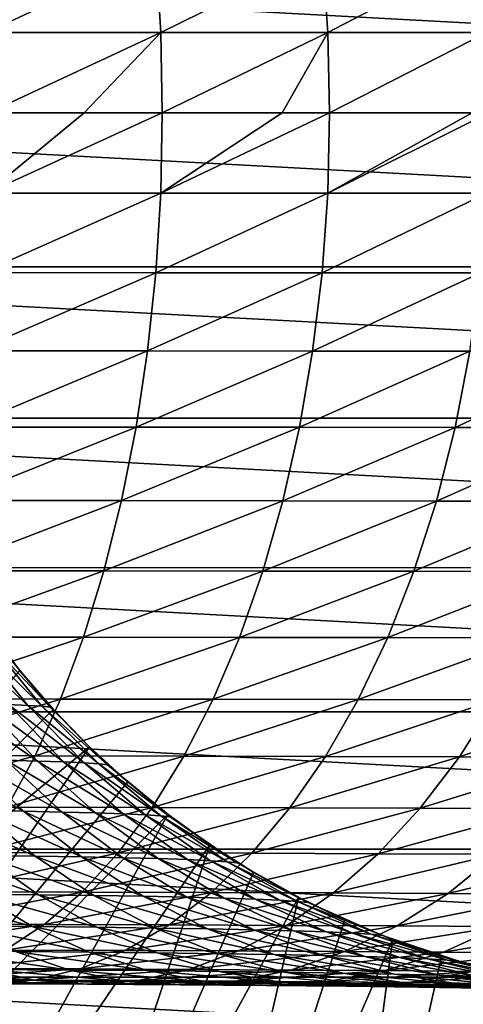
# Model space of a CAD drawing. Header units: metres. Extents: x -237 to 25, y -25 to 25.
# Tile 157 of 165: x -12 to -4, y -16 to 2. Entities that reach past the tile are written whole.
import ezdxf

# ---------------------------------------------------------------- set-up
doc = ezdxf.new("R2010")
doc.units = ezdxf.units.M
doc.layers.add('solid_10481232', color=7, linetype='CONTINUOUS')

msp = doc.modelspace()

# ---------------------------------------------------------------- linework, layer by layer
at = {"layer": 'solid_10481232'}
for points in [[(-12.683755, 2.803312, 182.762604), (-12.609515, 1.407652, 182.94249), (-9.639998, 2.804198, 181.37973)], [(-12.609515, 1.407652, 182.94249), (-9.552713, 1.408096, 181.553757), (-9.639998, 2.804198, 181.37973)], [(-9.639998, 2.804198, 181.37973), (-9.552713, 1.408096, 181.553757), (-6.723926, 2.805338, 179.787781)], [(-9.552713, 1.408096, 181.553757), (-6.624017, 1.408669, 179.954971), (-6.723926, 2.805338, 179.787781)], [(-6.723926, 2.805338, 179.787781), (-6.624017, 1.408669, 179.954971), (-3.947133, 2.806732, 177.994766)], [(-6.624017, 1.408669, 179.954971), (-3.835107, 1.409369, 178.154205), (-3.947133, 2.806732, 177.994766)], [(-25.089474, 0, -146), (-24.944527, 2.70052, -146), (25.089474, 0, -146)], [(-24.944527, 2.70052, -146), (24.944445, 2.701026, -146), (25.089474, 0, -146)], [(-12.609515, 1.407652, 182.94249), (-12.579119, 0, 183.000427), (-9.552713, 1.408096, 181.553757)], [(-9.552713, 1.408096, 181.553757), (-12.579119, 0, 183.000427), (-10.894016, 0, 182.268021)], [(-9.552713, 1.408096, 181.553757), (-10.894016, 0, 182.268021), (-9.528358, 0, 181.614441)], [(-9.552713, 1.408096, 181.553757), (-9.528358, 0, 181.614441), (-6.624017, 1.408669, 179.954971)], [(-6.624017, 1.408669, 179.954971), (-9.528358, 0, 181.614441), (-7.424389, 0, 180.494888)], [(-6.624017, 1.408669, 179.954971), (-7.424389, 0, 180.494888), (-6.594054, 0, 180.013)], [(-6.624017, 1.408669, 179.954971), (-6.594054, 0, 180.013), (-3.835107, 1.409369, 178.154205)], [(-3.835107, 1.409369, 178.154205), (-6.594054, 0, 180.013), (-4.09355, 0, 178.412735)], [(24.944527, -2.70052, -146), (-25.089474, 0, -146), (25.089474, 0, -146)], [(24.944527, -2.70052, -146), (-24.944445, -2.701026, -146), (-25.089474, 0, -146)], [(-12.609515, -1.407652, 182.94249), (-9.552713, -1.408096, 181.553757), (-9.528358, 0, 181.614441)], [(-10.894016, 0, 182.268021), (-12.609515, -1.407652, 182.94249), (-9.528358, 0, 181.614441)], [(-10.894016, 0, 182.268021), (-12.579119, 0, 183.000427), (-12.609515, -1.407652, 182.94249)], [(-9.552713, -1.408096, 181.553757), (-6.624017, -1.408669, 179.954971), (-6.594054, 0, 180.013)], [(-7.424389, 0, 180.494888), (-9.552713, -1.408096, 181.553757), (-6.594054, 0, 180.013)], [(-7.424389, 0, 180.494888), (-9.528358, 0, 181.614441), (-9.552713, -1.408096, 181.553757)], [(-6.624017, -1.408669, 179.954971), (-3.835107, -1.409369, 178.154205), (-3.797684, 0, 178.207642)], [(-4.09355, 0, 178.412735), (-6.624017, -1.408669, 179.954971), (-3.797684, 0, 178.207642)], [(-4.09355, 0, 178.412735), (-6.594054, 0, 180.013), (-6.624017, -1.408669, 179.954971)], [(-12.609515, -1.407652, 182.94249), (-12.683755, -2.803312, 182.762604), (-9.552713, -1.408096, 181.553757)], [(-12.683755, -2.803312, 182.762604), (-9.639998, -2.804198, 181.37973), (-9.552713, -1.408096, 181.553757)], [(-9.552713, -1.408096, 181.553757), (-9.639998, -2.804198, 181.37973), (-6.624017, -1.408669, 179.954971)], [(-9.639998, -2.804198, 181.37973), (-6.723926, -2.805338, 179.787781), (-6.624017, -1.408669, 179.954971)], [(-6.624017, -1.408669, 179.954971), (-6.723926, -2.805338, 179.787781), (-3.835107, -1.409369, 178.154205)], [(-6.723926, -2.805338, 179.787781), (-3.947133, -2.806732, 177.994766), (-3.835107, -1.409369, 178.154205)], [(24.944527, -2.70052, -146), (24.511478, -5.353465, -146), (-24.944445, -2.701026, -146)], [(24.511478, -5.353465, -146), (-24.511305, -5.354273, -146), (-24.944445, -2.701026, -146)], [(-12.683755, -2.803312, 182.762604), (-12.806839, -4.175025, 182.464355), (-9.639998, -2.804198, 181.37973)], [(-12.806839, -4.175025, 182.464355), (-9.784709, -4.176343, 181.091232), (-9.639998, -2.804198, 181.37973)], [(-9.639998, -2.804198, 181.37973), (-9.784709, -4.176343, 181.091232), (-6.723926, -2.805338, 179.787781)], [(-9.784709, -4.176343, 181.091232), (-6.889566, -4.178041, 179.51059), (-6.723926, -2.805338, 179.787781)], [(-6.723926, -2.805338, 179.787781), (-6.889566, -4.178041, 179.51059), (-3.947133, -2.806732, 177.994766)], [(-6.889566, -4.178041, 179.51059), (-4.132863, -4.180118, 177.730438), (-3.947133, -2.806732, 177.994766)], [(-12.806839, -4.175025, 182.464355), (-12.977654, -5.511149, 182.050461), (-9.784709, -4.176343, 181.091232)], [(-12.977654, -5.511149, 182.050461), (-9.985538, -5.51289, 180.690857), (-9.784709, -4.176343, 181.091232)], [(-9.784709, -4.176343, 181.091232), (-9.985538, -5.51289, 180.690857), (-6.889566, -4.178041, 179.51059)], [(-9.985538, -5.51289, 180.690857), (-7.119442, -5.515131, 179.125916), (-6.889566, -4.178041, 179.51059)], [(-6.889566, -4.178041, 179.51059), (-7.119442, -5.515131, 179.125916), (-4.132863, -4.180118, 177.730438)], [(-7.119442, -5.515131, 179.125916), (-4.390619, -5.517873, 177.363586), (-4.132863, -4.180118, 177.730438)], [(-4.132863, -4.180118, 177.730438), (-4.390619, -5.517873, 177.363586), (-1.524612, -4.182573, 175.760269)], [(-4.390619, -5.517873, 177.363586), (-1.808929, -5.521114, 175.413284), (-1.524612, -4.182573, 175.760269)], [(24.511478, -5.353465, -146), (23.78537, -7.976997, -146), (-24.511305, -5.354273, -146)], [(23.78537, -7.976997, -146), (-23.785091, -7.977859, -146), (-24.511305, -5.354273, -146)], [(-12.977654, -5.511149, 182.050461), (-13.194769, -6.800234, 181.524368), (-9.985538, -5.51289, 180.690857)], [(-13.194769, -6.800234, 181.524368), (-10.240803, -6.802382, 180.181946), (-9.985538, -5.51289, 180.690857)], [(-9.985538, -5.51289, 180.690857), (-10.240803, -6.802382, 180.181946), (-7.119442, -5.515131, 179.125916)], [(-10.240803, -6.802382, 180.181946), (-7.411625, -6.805148, 178.636978), (-7.119442, -5.515131, 179.125916)], [(-7.119442, -5.515131, 179.125916), (-7.411625, -6.805148, 178.636978), (-4.390619, -5.517873, 177.363586)], [(-7.411625, -6.805148, 178.636978), (-4.718239, -6.80853, 176.897308), (-4.390619, -5.517873, 177.363586)], [(-4.390619, -5.517873, 177.363586), (-4.718239, -6.80853, 176.897308), (-1.808929, -5.521114, 175.413284)], [(-4.718239, -6.80853, 176.897308), (-2.170309, -6.81253, 174.972244), (-1.808929, -5.521114, 175.413284)], [(-13.194769, -6.800234, 181.524368), (-13.456344, -8.0313, 180.890549), (-10.240803, -6.802382, 180.181946)], [(-13.456344, -8.0313, 180.890549), (-10.54834, -8.033837, 179.568817), (-10.240803, -6.802382, 180.181946)], [(-10.240803, -6.802382, 180.181946), (-10.54834, -8.033837, 179.568817), (-7.411625, -6.805148, 178.636978)], [(-10.54834, -8.033837, 179.568817), (-7.763641, -8.037104, 178.047913), (-7.411625, -6.805148, 178.636978)], [(-7.411625, -6.805148, 178.636978), (-7.763641, -8.037104, 178.047913), (-4.718239, -6.80853, 176.897308)], [(-7.763641, -8.037104, 178.047913), (-5.112949, -8.041098, 176.335556), (-4.718239, -6.80853, 176.897308)], [(-4.718239, -6.80853, 176.897308), (-5.112949, -8.041098, 176.335556), (-2.170309, -6.81253, 174.972244)], [(-5.112949, -8.041098, 176.335556), (-2.605692, -8.045821, 174.440872), (-2.170309, -6.81253, 174.972244)], [(23.78537, -7.976997, -146), (22.783834, -10.50605, -146), (-23.785091, -7.977859, -146)], [(22.783834, -10.50605, -146), (-22.783457, -10.506869, -146), (-23.785091, -7.977859, -146)], [(-13.456344, -8.0313, 180.890549), (-13.7601, -9.19388, 180.15451), (-10.54834, -8.033837, 179.568817)], [(-13.7601, -9.19388, 180.15451), (-10.90547, -9.196785, 178.856827), (-10.54834, -8.033837, 179.568817)], [(-10.54834, -8.033837, 179.568817), (-10.90547, -9.196785, 178.856827), (-7.763641, -8.037104, 178.047913)], [(-10.90547, -9.196785, 178.856827), (-8.172424, -9.200523, 177.363846), (-7.763641, -8.037104, 178.047913)], [(-7.763641, -8.037104, 178.047913), (-8.172424, -9.200523, 177.363846), (-5.112949, -8.041098, 176.335556)], [(-8.172424, -9.200523, 177.363846), (-5.571311, -9.205097, 175.683212), (-5.112949, -8.041098, 176.335556)], [(-5.112949, -8.041098, 176.335556), (-5.571311, -9.205097, 175.683212), (-2.605692, -8.045821, 174.440872)], [(-5.571311, -9.205097, 175.683212), (-3.111285, -9.210504, 173.823822), (-2.605692, -8.045821, 174.440872)], [(-12.402345, -9.325041, 142.487717), (-12.559366, -9.081529, 141.074722), (-12.023408, -9.780006, 141.075531)], [(-12.025955, -9.78231, 140.937164), (-12.023408, -9.780006, 141.075531), (-12.559366, -9.081529, 141.074722)], [(-13.7601, -9.19388, 180.15451), (-14.103519, -10.277954, 179.322388), (-10.90547, -9.196785, 178.856827)], [(-14.103519, -10.277954, 179.322388), (-11.309231, -10.281201, 178.05188), (-10.90547, -9.196785, 178.856827)], [(-13.090692, -9.283792, 146.535889), (-12.767918, -9.296708, 145.23822), (-11.879485, -10.392906, 145.436478)], [(-12.220361, -10.378469, 146.798431), (-13.090692, -9.283792, 146.535889), (-11.879485, -10.392906, 145.436478)], [(-12.767918, -9.296708, 145.23822), (-12.536926, -9.310457, 143.888855), (-11.635057, -10.408277, 144.021881)], [(-11.879485, -10.392906, 145.436478), (-12.767918, -9.296708, 145.23822), (-11.635057, -10.408277, 144.021881)], [(-12.536926, -9.310457, 143.888855), (-12.402345, -9.325041, 142.487717), (-11.49173, -10.42458, 142.555023)], [(-11.635057, -10.408277, 144.021881), (-12.536926, -9.310457, 143.888855), (-11.49173, -10.42458, 142.555023)], [(-10.90547, -9.196785, 178.856827), (-11.309231, -10.281201, 178.05188), (-8.172424, -9.200523, 177.363846)], [(-11.309231, -10.281201, 178.05188), (-8.634582, -10.28538, 176.590469), (-8.172424, -9.200523, 177.363846)], [(-8.172424, -9.200523, 177.363846), (-8.634582, -10.28538, 176.590469), (-5.571311, -9.205097, 175.683212)], [(-8.634582, -10.28538, 176.590469), (-6.08952, -10.290493, 174.945679), (-5.571311, -9.205097, 175.683212)], [(-5.571311, -9.205097, 175.683212), (-6.08952, -10.290493, 174.945679), (-3.111285, -9.210504, 173.823822)], [(-6.08952, -10.290493, 174.945679), (-3.682893, -10.296538, 173.126205), (-3.111285, -9.210504, 173.823822)], [(-11.49173, -10.42458, 142.555023), (-12.402345, -9.325041, 142.487717), (-12.023408, -9.780006, 141.075531)], [(-18.432512, -17.460207, -145.689651), (-11.437198, -10.464656, 140.935944), (-12.025955, -9.78231, 140.937164)], [(-11.437198, -10.464656, 140.935944), (-12.023408, -9.780006, 141.075531), (-12.025955, -9.78231, 140.937164)], [(-11.49173, -10.42458, 142.555023), (-12.023408, -9.780006, 141.075531), (-11.434747, -10.462168, 141.076431)], [(-11.437198, -10.464656, 140.935944), (-11.434747, -10.462168, 141.076431), (-12.023408, -9.780006, 141.075531)], [(-14.103519, -10.277954, 179.322388), (-14.483588, -11.274434, 178.401443), (-11.309231, -10.281201, 178.05188)], [(-14.483588, -11.274434, 178.401443), (-11.756082, -11.277996, 177.161011), (-11.309231, -10.281201, 178.05188)], [(-13.173566, -10.35239, 149.362457), (-12.653038, -10.364964, 148.107376), (-11.714993, -11.36988, 148.467545)], [(-12.265736, -11.356088, 149.790253), (-13.173566, -10.35239, 149.362457), (-11.714993, -11.36988, 148.467545)], [(-11.309231, -10.281201, 178.05188), (-11.756082, -11.277996, 177.161011), (-8.634582, -10.28538, 176.590469)], [(-11.756082, -11.277996, 177.161011), (-9.146061, -11.282581, 175.734543), (-8.634582, -10.28538, 176.590469)], [(-8.634582, -10.28538, 176.590469), (-9.146061, -11.282581, 175.734543), (-6.08952, -10.290493, 174.945679)], [(-9.146061, -11.282581, 175.734543), (-6.663034, -11.288189, 174.12944), (-6.08952, -10.290493, 174.945679)], [(-6.08952, -10.290493, 174.945679), (-6.663034, -11.288189, 174.12944), (-3.682893, -10.296538, 173.126205)], [(-6.663034, -11.288189, 174.12944), (-4.315505, -11.29482, 172.354141), (-3.682893, -10.296538, 173.126205)], [(-3.682893, -10.296538, 173.126205), (-4.315505, -11.29482, 172.354141), (-1.423408, -10.303515, 171.140884)], [(-4.315505, -11.29482, 172.354141), (-2.11185, -11.302474, 170.417221), (-1.423408, -10.303515, 171.140884)], [(22.783834, -10.50605, -146), (21.510923, -12.911892, -146), (-22.783457, -10.506869, -146)], [(21.510923, -12.911892, -146), (-21.510468, -12.912657, -146), (-22.783457, -10.506869, -146)], [(-18.432512, -17.460207, -145.689651), (-10.801735, -11.119456, 140.934738), (-11.437198, -10.464656, 140.935944)], [(-12.653038, -10.364964, 148.107376), (-12.220361, -10.378469, 146.798431), (-11.257147, -11.384694, 147.088989)], [(-11.714993, -11.36988, 148.467545), (-12.653038, -10.364964, 148.107376), (-11.257147, -11.384694, 147.088989)], [(-12.220361, -10.378469, 146.798431), (-11.879485, -10.392906, 145.436478), (-10.896238, -11.400532, 145.655884)], [(-11.257147, -11.384694, 147.088989), (-12.220361, -10.378469, 146.798431), (-10.896238, -11.400532, 145.655884)], [(-11.879485, -10.392906, 145.436478), (-11.635057, -10.408277, 144.021881), (-10.63694, -11.417393, 144.169098)], [(-10.896238, -11.400532, 145.655884), (-11.879485, -10.392906, 145.436478), (-10.63694, -11.417393, 144.169098)], [(-11.635057, -10.408277, 144.021881), (-11.49173, -10.42458, 142.555023), (-10.483932, -11.435276, 142.629501)], [(-10.63694, -11.417393, 144.169098), (-11.635057, -10.408277, 144.021881), (-10.483932, -11.435276, 142.629501)], [(-11.49173, -10.42458, 142.555023), (-11.434747, -10.462168, 141.076431), (-10.799456, -11.116843, 141.077362)], [(-10.483932, -11.435276, 142.629501), (-11.49173, -10.42458, 142.555023), (-10.799456, -11.116843, 141.077362)], [(-10.801735, -11.119456, 140.934738), (-11.434747, -10.462168, 141.076431), (-11.437198, -10.464656, 140.935944)], [(-10.801735, -11.119456, 140.934738), (-10.799456, -11.116843, 141.077362), (-11.434747, -10.462168, 141.076431)], [(-18.432512, -17.460207, -145.689651), (-16.436682, -19.350758, -145.689651), (-10.801735, -11.119456, 140.934738)], [(-16.436682, -19.350758, -145.689651), (-10.128137, -11.736349, 140.933563), (-10.801735, -11.119456, 140.934738)], [(-10.128137, -11.736349, 140.933563), (-10.799456, -11.116843, 141.077362), (-10.801735, -11.119456, 140.934738)], [(-10.483932, -11.435276, 142.629501), (-10.799456, -11.116843, 141.077362), (-10.126022, -11.733591, 141.078278)], [(-10.128137, -11.736349, 140.933563), (-10.126022, -11.733591, 141.078278), (-10.799456, -11.116843, 141.077362)], [(-14.483588, -11.274434, 178.401443), (-14.897142, -12.174615, 177.399368), (-11.756082, -11.277996, 177.161011)], [(-14.897142, -12.174615, 177.399368), (-12.242302, -12.178461, 176.191666), (-11.756082, -11.277996, 177.161011)], [(-13.634477, -11.331573, 152.259293), (-12.906485, -11.343319, 151.054916), (-11.956818, -12.249, 151.591446)], [(-12.727994, -12.236316, 152.863907), (-13.634477, -11.331573, 152.259293), (-11.956818, -12.249, 151.591446)], [(-12.906485, -11.343319, 151.054916), (-12.265736, -11.356088, 149.790253), (-11.277922, -12.262788, 150.255737)], [(-11.956818, -12.249, 151.591446), (-12.906485, -11.343319, 151.054916), (-11.277922, -12.262788, 150.255737)], [(-12.265736, -11.356088, 149.790253), (-11.714993, -11.36988, 148.467545), (-10.694304, -12.27768, 148.859451)], [(-11.277922, -12.262788, 150.255737), (-12.265736, -11.356088, 149.790253), (-10.694304, -12.27768, 148.859451)], [(-11.756082, -11.277996, 177.161011), (-12.242302, -12.178461, 176.191666), (-9.146061, -11.282581, 175.734543)], [(-12.242302, -12.178461, 176.191666), (-9.702603, -12.183413, 174.803223), (-9.146061, -11.282581, 175.734543)], [(-11.714993, -11.36988, 148.467545), (-11.257147, -11.384694, 147.088989), (-10.20907, -12.293678, 147.405136)], [(-10.694304, -12.27768, 148.859451), (-11.714993, -11.36988, 148.467545), (-10.20907, -12.293678, 147.405136)], [(-11.257147, -11.384694, 147.088989), (-10.896238, -11.400532, 145.655884), (-9.826363, -12.310781, 145.894623)], [(-10.20907, -12.293678, 147.405136), (-11.257147, -11.384694, 147.088989), (-9.826363, -12.310781, 145.894623)], [(-9.146061, -11.282581, 175.734543), (-9.702603, -12.183413, 174.803223), (-6.663034, -11.288189, 174.12944)], [(-9.702603, -12.183413, 174.803223), (-7.287077, -12.189468, 173.241287), (-6.663034, -11.288189, 174.12944)], [(-6.663034, -11.288189, 174.12944), (-7.287077, -12.189468, 173.241287), (-4.315505, -11.29482, 172.354141)], [(-7.287077, -12.189468, 173.241287), (-5.003852, -12.196629, 171.514053), (-4.315505, -11.29482, 172.354141)], [(-4.315505, -11.29482, 172.354141), (-5.003852, -12.196629, 171.514053), (-2.11185, -11.302474, 170.417221)], [(-5.003852, -12.196629, 171.514053), (-2.860946, -12.204893, 169.629791), (-2.11185, -11.302474, 170.417221)], [(-10.896238, -11.400532, 145.655884), (-10.63694, -11.417393, 144.169098), (-9.550884, -12.328987, 144.3293)], [(-9.826363, -12.310781, 145.894623), (-10.896238, -11.400532, 145.655884), (-9.550884, -12.328987, 144.3293)], [(-10.63694, -11.417393, 144.169098), (-10.483932, -11.435276, 142.629501), (-9.387345, -12.348298, 142.710556)], [(-9.550884, -12.328987, 144.3293), (-10.63694, -11.417393, 144.169098), (-9.387345, -12.348298, 142.710556)], [(-10.483932, -11.435276, 142.629501), (-10.126022, -11.733591, 141.078278), (-9.422895, -12.305333, 141.079147)], [(-9.387345, -12.348298, 142.710556), (-10.483932, -11.435276, 142.629501), (-9.422895, -12.305333, 141.079147)], [(-16.436682, -19.350758, -145.689651), (-9.424896, -12.308275, 140.932404), (-10.128137, -11.736349, 140.933563)], [(-9.424896, -12.308275, 140.932404), (-10.126022, -11.733591, 141.078278), (-10.128137, -11.736349, 140.933563)], [(-9.424896, -12.308275, 140.932404), (-9.422895, -12.305333, 141.079147), (-10.126022, -11.733591, 141.078278)], [(-13.588455, -12.224737, 154.07048), (-12.727994, -12.236316, 152.863907), (-11.755984, -13.036767, 153.512238)], [(-12.667905, -13.024431, 154.788254), (-13.588455, -12.224737, 154.07048), (-11.755984, -13.036767, 153.512238)], [(-12.242302, -12.178461, 176.191666), (-12.76367, -12.975128, 175.152237), (-9.702603, -12.183413, 174.803223)], [(-12.76367, -12.975128, 175.152237), (-10.299377, -12.980403, 173.804581), (-9.702603, -12.183413, 174.803223)], [(-12.727994, -12.236316, 152.863907), (-11.956818, -12.249, 151.591446), (-10.938501, -13.050281, 152.166763)], [(-11.755984, -13.036767, 153.512238), (-12.727994, -12.236316, 152.863907), (-10.938501, -13.050281, 152.166763)], [(-11.956818, -12.249, 151.591446), (-11.277922, -12.262788, 150.255737), (-10.218701, -13.064971, 150.754883)], [(-10.938501, -13.050281, 152.166763), (-11.956818, -12.249, 151.591446), (-10.218701, -13.064971, 150.754883)], [(-9.702603, -12.183413, 174.803223), (-10.299377, -12.980403, 173.804581), (-7.287077, -12.189468, 173.241287)], [(-10.299377, -12.980403, 173.804581), (-7.956231, -12.986855, 172.28894), (-7.287077, -12.189468, 173.241287)], [(-7.287077, -12.189468, 173.241287), (-7.956231, -12.986855, 172.28894), (-5.003852, -12.196629, 171.514053)], [(-7.956231, -12.986855, 172.28894), (-5.741958, -12.994483, 170.613235), (-5.003852, -12.196629, 171.514053)], [(-5.003852, -12.196629, 171.514053), (-5.741958, -12.994483, 170.613235), (-2.860946, -12.204893, 169.629791)], [(-5.741958, -12.994483, 170.613235), (-3.664192, -13.003289, 168.785446), (-2.860946, -12.204893, 169.629791)], [(-16.436682, -19.350758, -145.689651), (-14.248144, -21.014441, -145.689651), (-9.424896, -12.308275, 140.932404)], [(-14.248144, -21.014441, -145.689651), (-8.690988, -12.837066, 140.931259), (-9.424896, -12.308275, 140.932404)], [(-11.277922, -12.262788, 150.255737), (-10.694304, -12.27768, 148.859451), (-9.599831, -13.080838, 149.279678)], [(-10.218701, -13.064971, 150.754883), (-11.277922, -12.262788, 150.255737), (-9.599831, -13.080838, 149.279678)], [(-10.694304, -12.27768, 148.859451), (-10.20907, -12.293678, 147.405136), (-9.085231, -13.097881, 147.744141)], [(-9.599831, -13.080838, 149.279678), (-10.694304, -12.27768, 148.859451), (-9.085231, -13.097881, 147.744141)], [(-10.20907, -12.293678, 147.405136), (-9.826363, -12.310781, 145.894623), (-8.679149, -13.116102, 146.15062)], [(-9.085231, -13.097881, 147.744141), (-10.20907, -12.293678, 147.405136), (-8.679149, -13.116102, 146.15062)], [(-9.826363, -12.310781, 145.894623), (-9.550884, -12.328987, 144.3293), (-8.386319, -13.135501, 144.501068)], [(-8.679149, -13.116102, 146.15062), (-9.826363, -12.310781, 145.894623), (-8.386319, -13.135501, 144.501068)], [(-9.550884, -12.328987, 144.3293), (-9.387345, -12.348298, 142.710556), (-8.211488, -13.156075, 142.79747)], [(-8.386319, -13.135501, 144.501068), (-9.550884, -12.328987, 144.3293), (-8.211488, -13.156075, 142.79747)], [(-8.690988, -12.837066, 140.931259), (-9.422895, -12.305333, 141.079147), (-9.424896, -12.308275, 140.932404)], [(-9.387345, -12.348298, 142.710556), (-9.422895, -12.305333, 141.079147), (-8.689144, -12.834006, 141.079926)], [(-8.690988, -12.837066, 140.931259), (-8.689144, -12.834006, 141.079926), (-9.422895, -12.305333, 141.079147)], [(-8.211488, -13.156075, 142.79747), (-9.387345, -12.348298, 142.710556), (-8.689144, -12.834006, 141.079926)], [(21.510923, -12.911892, -146), (19.991009, -15.160204, -146), (-21.510468, -12.912657, -146)], [(19.991009, -15.160204, -146), (-19.990479, -15.160904, -146), (-21.510468, -12.912657, -146)], [(-14.248144, -21.014441, -145.689651), (-11.89256, -22.431747, -145.689651), (-8.690988, -12.837066, 140.931259)], [(-11.89256, -22.431747, -145.689651), (-7.927829, -13.321946, 140.93013), (-8.690988, -12.837066, 140.931259)], [(-7.927829, -13.321946, 140.93013), (-8.689144, -12.834006, 141.079926), (-8.690988, -12.837066, 140.931259)], [(-8.211488, -13.156075, 142.79747), (-8.689144, -12.834006, 141.079926), (-7.926181, -13.318822, 141.080627)], [(-7.927829, -13.321946, 140.93013), (-7.926181, -13.318822, 141.080627), (-8.689144, -12.834006, 141.079926)], [(-13.67104, -13.013271, 155.991714), (-12.667905, -13.024431, 154.788254), (-11.693071, -13.712924, 155.548355)], [(-12.75589, -13.701175, 156.821136), (-13.67104, -13.013271, 155.991714), (-11.693071, -13.712924, 155.548355)], [(-12.76367, -12.975128, 175.152237), (-13.315783, -13.661015, 174.051514), (-10.299377, -12.980403, 173.804581)], [(-13.315783, -13.661015, 174.051514), (-10.931343, -13.666568, 172.74704), (-10.299377, -12.980403, 173.804581)], [(-12.667905, -13.024431, 154.788254), (-11.755984, -13.036767, 153.512238), (-10.726656, -13.725912, 154.198807)], [(-11.693071, -13.712924, 155.548355), (-12.667905, -13.024431, 154.788254), (-10.726656, -13.725912, 154.198807)], [(-11.755984, -13.036767, 153.512238), (-10.938501, -13.050281, 152.166763), (-9.860135, -13.74014, 152.776001)], [(-10.726656, -13.725912, 154.198807), (-11.755984, -13.036767, 153.512238), (-9.860135, -13.74014, 152.776001)], [(-10.938501, -13.050281, 152.166763), (-10.218701, -13.064971, 150.754883), (-9.097018, -13.755607, 151.283447)], [(-9.860135, -13.74014, 152.776001), (-10.938501, -13.050281, 152.166763), (-9.097018, -13.755607, 151.283447)], [(-10.299377, -12.980403, 173.804581), (-10.931343, -13.666568, 172.74704), (-7.956231, -12.986855, 172.28894)], [(-10.931343, -13.666568, 172.74704), (-8.664844, -13.673361, 171.280426), (-7.956231, -12.986855, 172.28894)], [(-10.218701, -13.064971, 150.754883), (-9.599831, -13.080838, 149.279678), (-8.440816, -13.772312, 149.724686)], [(-9.097018, -13.755607, 151.283447), (-10.218701, -13.064971, 150.754883), (-8.440816, -13.772312, 149.724686)], [(-9.599831, -13.080838, 149.279678), (-9.085231, -13.097881, 147.744141), (-7.89512, -13.790257, 148.103134)], [(-8.440816, -13.772312, 149.724686), (-9.599831, -13.080838, 149.279678), (-7.89512, -13.790257, 148.103134)], [(-9.085231, -13.097881, 147.744141), (-8.679149, -13.116102, 146.15062), (-7.464283, -13.809442, 146.421707)], [(-7.89512, -13.790257, 148.103134), (-9.085231, -13.097881, 147.744141), (-7.464283, -13.809442, 146.421707)], [(-8.679149, -13.116102, 146.15062), (-8.386319, -13.135501, 144.501068), (-7.153081, -13.829865, 144.682968)], [(-7.464283, -13.809442, 146.421707), (-8.679149, -13.116102, 146.15062), (-7.153081, -13.829865, 144.682968)], [(-7.956231, -12.986855, 172.28894), (-8.664844, -13.673361, 171.280426), (-5.741958, -12.994483, 170.613235)], [(-8.664844, -13.673361, 171.280426), (-6.52359, -13.681393, 169.659286), (-5.741958, -12.994483, 170.613235)], [(-5.741958, -12.994483, 170.613235), (-6.52359, -13.681393, 169.659286), (-3.664192, -13.003289, 168.785446)], [(-6.52359, -13.681393, 169.659286), (-4.514806, -13.690664, 167.891312), (-3.664192, -13.003289, 168.785446)], [(-3.664192, -13.003289, 168.785446), (-4.514806, -13.690664, 167.891312), (-1.730566, -13.013271, 166.813599)], [(-4.514806, -13.690664, 167.891312), (-2.645715, -13.701175, 165.984192), (-1.730566, -13.013271, 166.813599)], [(-8.386319, -13.135501, 144.501068), (-8.211488, -13.156075, 142.79747), (-6.96629, -13.851527, 142.889496)], [(-7.153081, -13.829865, 144.682968), (-8.386319, -13.135501, 144.501068), (-6.96629, -13.851527, 142.889496)], [(-8.211488, -13.156075, 142.79747), (-7.926181, -13.318822, 141.080627), (-7.136151, -13.758283, 141.081314)], [(-6.96629, -13.851527, 142.889496), (-8.211488, -13.156075, 142.79747), (-7.136151, -13.758283, 141.081314)], [(-11.89256, -22.431747, -145.689651), (-7.13764, -13.761539, 140.929047), (-7.927829, -13.321946, 140.93013)], [(-7.13764, -13.761539, 140.929047), (-7.926181, -13.318822, 141.080627), (-7.927829, -13.321946, 140.93013)], [(-7.13764, -13.761539, 140.929047), (-7.136151, -13.758283, 141.081314), (-7.926181, -13.318822, 141.080627)], [(-13.912013, -13.690664, 158.013275), (-12.75589, -13.701175, 156.821136), (-11.797614, -14.272227, 157.689636)], [(-13.021316, -14.261279, 158.949554), (-13.912013, -13.690664, 158.013275), (-11.797614, -14.272227, 157.689636)], [(-13.315783, -13.661015, 174.051514), (-13.893914, -14.230393, 172.898926), (-10.931343, -13.666568, 172.74704)], [(-13.893914, -14.230393, 172.898926), (-11.593089, -14.236178, 171.639664), (-10.931343, -13.666568, 172.74704)], [(-12.75589, -13.701175, 156.821136), (-11.693071, -13.712924, 155.548355), (-10.672298, -14.284466, 156.344269)], [(-11.797614, -14.272227, 157.689636), (-12.75589, -13.701175, 156.821136), (-10.672298, -14.284466, 156.344269)], [(-11.89256, -22.431747, -145.689651), (-9.397548, -23.586063, -145.689651), (-7.13764, -13.761539, 140.929047)], [(-11.693071, -13.712924, 155.548355), (-10.726656, -13.725912, 154.198807), (-9.648821, -14.297996, 154.917709)], [(-10.672298, -14.284466, 156.344269), (-11.693071, -13.712924, 155.548355), (-9.648821, -14.297996, 154.917709)], [(-10.931343, -13.666568, 172.74704), (-11.593089, -14.236178, 171.639664), (-8.664844, -13.673361, 171.280426)], [(-11.593089, -14.236178, 171.639664), (-9.406849, -14.243255, 170.224396), (-8.664844, -13.673361, 171.280426)], [(-10.726656, -13.725912, 154.198807), (-9.860135, -13.74014, 152.776001), (-8.730952, -14.312817, 153.41394)], [(-9.648821, -14.297996, 154.917709), (-10.726656, -13.725912, 154.198807), (-8.730952, -14.312817, 153.41394)], [(-9.860135, -13.74014, 152.776001), (-9.097018, -13.755607, 151.283447), (-7.922478, -14.328928, 151.836945)], [(-8.730952, -14.312817, 153.41394), (-9.860135, -13.74014, 152.776001), (-7.922478, -14.328928, 151.836945)], [(-8.664844, -13.673361, 171.280426), (-9.406849, -14.243255, 170.224396), (-6.52359, -13.681393, 169.659286)], [(-9.406849, -14.243255, 170.224396), (-7.342055, -14.251621, 168.6604), (-6.52359, -13.681393, 169.659286)], [(-9.397548, -23.586063, -145.689651), (-6.322804, -14.154474, 140.927994), (-7.13764, -13.761539, 140.929047)], [(-9.097018, -13.755607, 151.283447), (-8.440816, -13.772312, 149.724686), (-7.227184, -14.34633, 150.190659)], [(-7.922478, -14.328928, 151.836945), (-9.097018, -13.755607, 151.283447), (-7.227184, -14.34633, 150.190659)], [(-8.440816, -13.772312, 149.724686), (-7.89512, -13.790257, 148.103134), (-6.648925, -14.365023, 148.47905)], [(-7.227184, -14.34633, 150.190659), (-8.440816, -13.772312, 149.724686), (-6.648925, -14.365023, 148.47905)], [(-7.89512, -13.790257, 148.103134), (-7.464283, -13.809442, 146.421707), (-6.192169, -14.385007, 146.705566)], [(-6.648925, -14.365023, 148.47905), (-7.89512, -13.790257, 148.103134), (-6.192169, -14.385007, 146.705566)], [(-7.464283, -13.809442, 146.421707), (-7.153081, -13.829865, 144.682968), (-5.861728, -14.406281, 144.873444)], [(-6.192169, -14.385007, 146.705566), (-7.464283, -13.809442, 146.421707), (-5.861728, -14.406281, 144.873444)], [(-6.52359, -13.681393, 169.659286), (-7.342055, -14.251621, 168.6604), (-4.514806, -13.690664, 167.891312)], [(-7.342055, -14.251621, 168.6604), (-5.405504, -14.261279, 166.955048), (-4.514806, -13.690664, 167.891312)], [(-6.322804, -14.154474, 140.927994), (-7.136151, -13.758283, 141.081314), (-7.13764, -13.761539, 140.929047)], [(-6.96629, -13.851527, 142.889496), (-7.136151, -13.758283, 141.081314), (-6.321466, -14.151089, 141.08197)], [(-6.322804, -14.154474, 140.927994), (-6.321466, -14.151089, 141.08197), (-7.136151, -13.758283, 141.081314)], [(-4.514806, -13.690664, 167.891312), (-5.405504, -14.261279, 166.955048), (-2.645715, -13.701175, 165.984192)], [(-5.405504, -14.261279, 166.955048), (-3.603991, -14.272227, 165.115692), (-2.645715, -13.701175, 165.984192)], [(-7.153081, -13.829865, 144.682968), (-6.96629, -13.851527, 142.889496), (-5.662414, -14.428846, 142.98587)], [(-5.861728, -14.406281, 144.873444), (-7.153081, -13.829865, 144.682968), (-5.662414, -14.428846, 142.98587)], [(-5.662414, -14.428846, 142.98587), (-6.96629, -13.851527, 142.889496), (-6.321466, -14.151089, 141.08197)], [(-9.397548, -23.586063, -145.689651), (-5.486272, -14.499272, 140.926987), (-6.322804, -14.154474, 140.927994)], [(-5.486272, -14.499272, 140.926987), (-6.321466, -14.151089, 141.08197), (-6.322804, -14.154474, 140.927994)], [(-5.662414, -14.428846, 142.98587), (-6.321466, -14.151089, 141.08197), (-5.485121, -14.495845, 141.08255)], [(-5.486272, -14.499272, 140.926987), (-5.485121, -14.495845, 141.08255), (-6.321466, -14.151089, 141.08197)], [(-13.893914, -14.230393, 172.898926), (-14.493122, -14.67837, 171.704315), (-11.593089, -14.236178, 171.639664)], [(-14.493122, -14.67837, 171.704315), (-12.278962, -14.684338, 170.491913), (-11.593089, -14.236178, 171.639664)], [(-13.021316, -14.261279, 158.949554), (-11.797614, -14.272227, 157.689636), (-10.804402, -14.721521, 158.589813)], [(-12.098145, -14.710228, 159.919952), (-13.021316, -14.261279, 158.949554), (-10.804402, -14.721521, 158.589813)], [(-11.593089, -14.236178, 171.639664), (-12.278962, -14.684338, 170.491913), (-9.406849, -14.243255, 170.224396)], [(-12.278962, -14.684338, 170.491913), (-10.175907, -14.691636, 169.129852), (-9.406849, -14.243255, 170.224396)], [(-11.797614, -14.272227, 157.689636), (-10.672298, -14.284466, 156.344269), (-9.614311, -14.734145, 157.16922)], [(-10.804402, -14.721521, 158.589813), (-11.797614, -14.272227, 157.689636), (-9.614311, -14.734145, 157.16922)], [(-10.672298, -14.284466, 156.344269), (-9.648821, -14.297996, 154.917709), (-8.53169, -14.748101, 155.662842)], [(-9.614311, -14.734145, 157.16922), (-10.672298, -14.284466, 156.344269), (-8.53169, -14.748101, 155.662842)], [(-9.406849, -14.243255, 170.224396), (-10.175907, -14.691636, 169.129852), (-7.342055, -14.251621, 168.6604)], [(-10.175907, -14.691636, 169.129852), (-8.190361, -14.700267, 167.625092), (-7.342055, -14.251621, 168.6604)], [(-9.648821, -14.297996, 154.917709), (-8.730952, -14.312817, 153.41394), (-7.560601, -14.763389, 154.07515)], [(-8.53169, -14.748101, 155.662842), (-9.648821, -14.297996, 154.917709), (-7.560601, -14.763389, 154.07515)], [(-8.730952, -14.312817, 153.41394), (-7.922478, -14.328928, 151.836945), (-6.705115, -14.780007, 152.410599)], [(-7.560601, -14.763389, 154.07515), (-8.730952, -14.312817, 153.41394), (-6.705115, -14.780007, 152.410599)], [(-7.342055, -14.251621, 168.6604), (-8.190361, -14.700267, 167.625092), (-5.405504, -14.261279, 166.955048)], [(-8.190361, -14.700267, 167.625092), (-6.328675, -14.710228, 165.984634), (-5.405504, -14.261279, 166.955048)], [(-7.922478, -14.328928, 151.836945), (-7.227184, -14.34633, 150.190659), (-5.969306, -14.797956, 150.67363)], [(-6.705115, -14.780007, 152.410599), (-7.922478, -14.328928, 151.836945), (-5.969306, -14.797956, 150.67363)], [(-5.405504, -14.261279, 166.955048), (-6.328675, -14.710228, 165.984634), (-3.603991, -14.272227, 165.115692)], [(-6.328675, -14.710228, 165.984634), (-4.597203, -14.721521, 164.215515), (-3.603991, -14.272227, 165.115692)], [(-3.603991, -14.272227, 165.115692), (-4.597203, -14.721521, 164.215515), (-1.944301, -14.284466, 163.149704)], [(-4.597203, -14.721521, 164.215515), (-3.002289, -14.734145, 162.324753), (-1.944301, -14.284466, 163.149704)], [(-9.397548, -23.586063, -145.689651), (-6.792357, -24.463854, -145.689651), (-5.486272, -14.499272, 140.926987)], [(-7.227184, -14.34633, 150.190659), (-6.648925, -14.365023, 148.47905), (-5.357296, -14.817238, 148.868668)], [(-5.969306, -14.797956, 150.67363), (-7.227184, -14.34633, 150.190659), (-5.357296, -14.817238, 148.868668)], [(-6.792357, -24.463854, -145.689651), (-4.631055, -14.794677, 140.92601), (-5.486272, -14.499272, 140.926987)], [(-6.648925, -14.365023, 148.47905), (-6.192169, -14.385007, 146.705566), (-4.873675, -14.837851, 146.999786)], [(-5.357296, -14.817238, 148.868668), (-6.648925, -14.365023, 148.47905), (-4.873675, -14.837851, 146.999786)], [(-6.192169, -14.385007, 146.705566), (-5.861728, -14.406281, 144.873444), (-4.523293, -14.859795, 145.070847)], [(-4.873675, -14.837851, 146.999786), (-6.192169, -14.385007, 146.705566), (-4.523293, -14.859795, 145.070847)], [(-5.861728, -14.406281, 144.873444), (-5.662414, -14.428846, 142.98587), (-4.311, -14.883071, 143.085754)], [(-4.523293, -14.859795, 145.070847), (-5.861728, -14.406281, 144.873444), (-4.311, -14.883071, 143.085754)], [(-5.662414, -14.428846, 142.98587), (-5.485121, -14.495845, 141.08255), (-4.630099, -14.791212, 141.083069)], [(-4.311, -14.883071, 143.085754), (-5.662414, -14.428846, 142.98587), (-4.630099, -14.791212, 141.083069)], [(-4.631055, -14.794677, 140.92601), (-5.485121, -14.495845, 141.08255), (-5.486272, -14.499272, 140.926987)], [(-4.631055, -14.794677, 140.92601), (-4.630099, -14.791212, 141.083069), (-5.485121, -14.495845, 141.08255)], [(-13.491946, -14.700267, 161.154785), (-12.098145, -14.710228, 159.919952), (-11.150339, -15.033619, 160.91626)], [(-12.621005, -15.023438, 162.217728), (-13.491946, -14.700267, 161.154785), (-11.150339, -15.033619, 160.91626)], [(-12.278962, -14.684338, 170.491913), (-12.983136, -15.007159, 169.313553), (-10.175907, -14.691636, 169.129852)], [(-12.983136, -15.007159, 169.313553), (-10.965487, -15.014618, 168.006104), (-10.175907, -14.691636, 169.129852)], [(-12.098145, -14.710228, 159.919952), (-10.804402, -14.721521, 158.589813), (-9.784687, -15.045159, 159.513992)], [(-11.150339, -15.033619, 160.91626), (-12.098145, -14.710228, 159.919952), (-9.784687, -15.045159, 159.513992)], [(-10.175907, -14.691636, 169.129852), (-10.965487, -15.014618, 168.006104), (-8.190361, -14.700267, 167.625092)], [(-10.965487, -15.014618, 168.006104), (-9.061302, -15.023438, 166.562149), (-8.190361, -14.700267, 167.625092)], [(-10.804402, -14.721521, 158.589813), (-9.614311, -14.734145, 157.16922), (-8.528091, -15.058062, 158.016159)], [(-9.784687, -15.045159, 159.513992), (-10.804402, -14.721521, 158.589813), (-8.528091, -15.058062, 158.016159)], [(-9.614311, -14.734145, 157.16922), (-8.53169, -14.748101, 155.662842), (-7.38475, -15.072324, 156.427841)], [(-8.528091, -15.058062, 158.016159), (-9.614311, -14.734145, 157.16922), (-7.38475, -15.072324, 156.427841)], [(-8.190361, -14.700267, 167.625092), (-9.061302, -15.023438, 166.562149), (-6.328675, -14.710228, 165.984634)], [(-9.061302, -15.023438, 166.562149), (-7.27648, -15.033619, 164.988327), (-6.328675, -14.710228, 165.984634)], [(-8.53169, -14.748101, 155.662842), (-7.560601, -14.763389, 154.07515), (-6.35902, -15.087947, 154.753998)], [(-7.38475, -15.072324, 156.427841), (-8.53169, -14.748101, 155.662842), (-6.35902, -15.087947, 154.753998)], [(-7.560601, -14.763389, 154.07515), (-6.705115, -14.780007, 152.410599), (-5.455269, -15.104931, 152.999573)], [(-6.35902, -15.087947, 154.753998), (-7.560601, -14.763389, 154.07515), (-5.455269, -15.104931, 152.999573)], [(-6.328675, -14.710228, 165.984634), (-7.27648, -15.033619, 164.988327), (-4.597203, -14.721521, 164.215515)], [(-7.27648, -15.033619, 164.988327), (-5.616918, -15.045159, 163.291336), (-4.597203, -14.721521, 164.215515)], [(-6.792357, -24.463854, -145.689651), (-3.76023, -15.039641, 140.925064), (-4.631055, -14.794677, 140.92601)], [(-6.705115, -14.780007, 152.410599), (-5.969306, -14.797956, 150.67363), (-4.677862, -15.123276, 151.169495)], [(-5.455269, -15.104931, 152.999573), (-6.705115, -14.780007, 152.410599), (-4.677862, -15.123276, 151.169495)], [(-5.969306, -14.797956, 150.67363), (-5.357296, -14.817238, 148.868668), (-4.031201, -15.142981, 149.268692)], [(-4.677862, -15.123276, 151.169495), (-5.969306, -14.797956, 150.67363), (-4.031201, -15.142981, 149.268692)], [(-4.597203, -14.721521, 164.215515), (-5.616918, -15.045159, 163.291336), (-3.002289, -14.734145, 162.324753)], [(-5.616918, -15.045159, 163.291336), (-4.088508, -15.058062, 161.477814), (-3.002289, -14.734145, 162.324753)], [(-5.357296, -14.817238, 148.868668), (-4.873675, -14.837851, 146.999786), (-3.52, -15.164047, 147.301849)], [(-4.031201, -15.142981, 149.268692), (-5.357296, -14.817238, 148.868668), (-3.52, -15.164047, 147.301849)], [(-4.873675, -14.837851, 146.999786), (-4.523293, -14.859795, 145.070847), (-3.149145, -15.186474, 145.273544)], [(-3.52, -15.164047, 147.301849), (-4.873675, -14.837851, 146.999786), (-3.149145, -15.186474, 145.273544)], [(-3.76023, -15.039641, 140.925064), (-4.630099, -14.791212, 141.083069), (-4.631055, -14.794677, 140.92601)], [(-4.311, -14.883071, 143.085754), (-4.630099, -14.791212, 141.083069), (-3.759442, -15.03606, 141.083557)], [(-3.76023, -15.039641, 140.925064), (-3.759442, -15.03606, 141.083557), (-4.630099, -14.791212, 141.083069)], [(-14.192648, -15.014618, 163.413147), (-12.621005, -15.023438, 162.217728), (-11.734898, -15.218538, 163.299164)], [(-13.389319, -15.209604, 164.556458), (-14.192648, -15.014618, 163.413147), (-11.734898, -15.218538, 163.299164)], [(-12.983136, -15.007159, 169.313553), (-13.699573, -15.202047, 168.114655), (-10.965487, -15.014618, 168.006104)], [(-13.699573, -15.202047, 168.114655), (-11.768815, -15.209604, 166.862793), (-10.965487, -15.014618, 168.006104)], [(-10.965487, -15.014618, 168.006104), (-11.768815, -15.209604, 166.862793), (-9.061302, -15.023438, 166.562149)], [(-4.523293, -14.859795, 145.070847), (-4.311, -14.883071, 143.085754), (-2.923526, -15.21026, 143.188309)], [(-3.149145, -15.186474, 145.273544), (-4.523293, -14.859795, 145.070847), (-2.923526, -15.21026, 143.188309)], [(-4.311, -14.883071, 143.085754), (-3.759442, -15.03606, 141.083557), (-2.87629, -15.229699, 141.084015)], [(-2.923526, -15.21026, 143.188309), (-4.311, -14.883071, 143.085754), (-2.87629, -15.229699, 141.084015)], [(19.991009, -15.160204, -146), (18.22834, -17.238207, -146), (-19.990479, -15.160904, -146)], [(18.22834, -17.238207, -146), (-18.22773, -17.23885, -146), (-19.990479, -15.160904, -146)], [(-12.621005, -15.023438, 162.217728), (-11.150339, -15.033619, 160.91626), (-10.186029, -15.228851, 161.929916)], [(-11.734898, -15.218538, 163.299164), (-12.621005, -15.023438, 162.217728), (-10.186029, -15.228851, 161.929916)], [(-11.768815, -15.209604, 166.862793), (-9.947409, -15.218538, 165.480698), (-9.061302, -15.023438, 166.562149)], [(-11.150339, -15.033619, 160.91626), (-9.784687, -15.045159, 159.513992), (-8.747215, -15.240542, 160.454285)], [(-10.186029, -15.228851, 161.929916), (-11.150339, -15.033619, 160.91626), (-8.747215, -15.240542, 160.454285)], [(-9.061302, -15.023438, 166.562149), (-9.947409, -15.218538, 165.480698), (-7.27648, -15.033619, 164.988327)], [(-9.947409, -15.218538, 165.480698), (-8.240789, -15.228851, 163.974686), (-7.27648, -15.033619, 164.988327)], [(-9.784687, -15.045159, 159.513992), (-8.528091, -15.058062, 158.016159), (-7.422958, -15.253612, 158.877869)], [(-8.747215, -15.240542, 160.454285), (-9.784687, -15.045159, 159.513992), (-7.422958, -15.253612, 158.877869)], [(-8.528091, -15.058062, 158.016159), (-7.38475, -15.072324, 156.427841), (-6.217838, -15.26806, 157.206177)], [(-7.422958, -15.253612, 158.877869), (-8.528091, -15.058062, 158.016159), (-6.217838, -15.26806, 157.206177)], [(-7.27648, -15.033619, 164.988327), (-8.240789, -15.228851, 163.974686), (-5.616918, -15.045159, 163.291336)], [(-8.240789, -15.228851, 163.974686), (-6.654389, -15.240542, 162.351044), (-5.616918, -15.045159, 163.291336)], [(-7.38475, -15.072324, 156.427841), (-6.35902, -15.087947, 154.753998), (-5.136516, -15.283885, 155.444672)], [(-6.217838, -15.26806, 157.206177), (-7.38475, -15.072324, 156.427841), (-5.136516, -15.283885, 155.444672)], [(-6.792357, -24.463854, -145.689651), (-4.107533, -25.054829, -145.689651), (-3.76023, -15.039641, 140.925064)], [(-5.616918, -15.045159, 163.291336), (-6.654389, -15.240542, 162.351044), (-4.088508, -15.058062, 161.477814)], [(-6.654389, -15.240542, 162.351044), (-5.193641, -15.253612, 160.616119), (-4.088508, -15.058062, 161.477814)], [(-6.35902, -15.087947, 154.753998), (-5.455269, -15.104931, 152.999573), (-4.183659, -15.30109, 153.598785)], [(-5.136516, -15.283885, 155.444672), (-6.35902, -15.087947, 154.753998), (-4.183659, -15.30109, 153.598785)], [(-5.455269, -15.104931, 152.999573), (-4.677862, -15.123276, 151.169495), (-3.363931, -15.319673, 151.673981)], [(-4.183659, -15.30109, 153.598785), (-5.455269, -15.104931, 152.999573), (-3.363931, -15.319673, 151.673981)], [(-4.088508, -15.058062, 161.477814), (-5.193641, -15.253612, 160.616119), (-2.696987, -15.072324, 159.554581)], [(-5.193641, -15.253612, 160.616119), (-3.863899, -15.26806, 158.776245), (-2.696987, -15.072324, 159.554581)], [(-4.677862, -15.123276, 151.169495), (-4.031201, -15.142981, 149.268692), (-2.682015, -15.339634, 149.675674)], [(-3.363931, -15.319673, 151.673981), (-4.677862, -15.123276, 151.169495), (-2.682015, -15.339634, 149.675674)], [(-13.699573, -15.202047, 168.114655), (-14.422183, -15.267101, 166.905426), (-11.768815, -15.209604, 166.862793)], [(-14.422183, -15.267101, 166.905426), (-12.579067, -15.27469, 165.709625), (-11.768815, -15.209604, 166.862793)], [(-13.389319, -15.209604, 164.556458), (-11.734898, -15.218538, 163.299164), (-10.841153, -15.283663, 164.389938)], [(-12.579067, -15.27469, 165.709625), (-13.389319, -15.209604, 164.556458), (-10.841153, -15.283663, 164.389938)], [(-11.768815, -15.209604, 166.862793), (-12.579067, -15.27469, 165.709625), (-9.947409, -15.218538, 165.480698)], [(-12.579067, -15.27469, 165.709625), (-10.841153, -15.283663, 164.389938), (-9.947409, -15.218538, 165.480698)], [(-11.734898, -15.218538, 163.299164), (-10.186029, -15.228851, 161.929916), (-9.213409, -15.29402, 162.952301)], [(-10.841153, -15.283663, 164.389938), (-11.734898, -15.218538, 163.299164), (-9.213409, -15.29402, 162.952301)], [(-9.947409, -15.218538, 165.480698), (-10.841153, -15.283663, 164.389938), (-8.240789, -15.228851, 163.974686)], [(-10.841153, -15.283663, 164.389938), (-9.213409, -15.29402, 162.952301), (-8.240789, -15.228851, 163.974686)], [(-10.186029, -15.228851, 161.929916), (-8.747215, -15.240542, 160.454285), (-7.700802, -15.30576, 161.402664)], [(-9.213409, -15.29402, 162.952301), (-10.186029, -15.228851, 161.929916), (-7.700802, -15.30576, 161.402664)], [(-8.240789, -15.228851, 163.974686), (-9.213409, -15.29402, 162.952301), (-6.654389, -15.240542, 162.351044)], [(-9.213409, -15.29402, 162.952301), (-7.700802, -15.30576, 161.402664), (-6.654389, -15.240542, 162.351044)], [(-8.747215, -15.240542, 160.454285), (-7.422958, -15.253612, 158.877869), (-6.3083, -15.318886, 159.746994)], [(-7.700802, -15.30576, 161.402664), (-8.747215, -15.240542, 160.454285), (-6.3083, -15.318886, 159.746994)], [(-6.654389, -15.240542, 162.351044), (-7.700802, -15.30576, 161.402664), (-5.193641, -15.253612, 160.616119)], [(-7.700802, -15.30576, 161.402664), (-6.3083, -15.318886, 159.746994), (-5.193641, -15.253612, 160.616119)], [(-7.422958, -15.253612, 158.877869), (-6.217838, -15.26806, 157.206177), (-5.040868, -15.333396, 157.991211)], [(-6.3083, -15.318886, 159.746994), (-7.422958, -15.253612, 158.877869), (-5.040868, -15.333396, 157.991211)], [(-5.193641, -15.253612, 160.616119), (-6.3083, -15.318886, 159.746994), (-3.863899, -15.26806, 158.776245)], [(-6.3083, -15.318886, 159.746994), (-5.040868, -15.333396, 157.991211), (-3.863899, -15.26806, 158.776245)], [(-6.217838, -15.26806, 157.206177), (-5.136516, -15.283885, 155.444672), (-3.903476, -15.349289, 156.141296)], [(-5.040868, -15.333396, 157.991211), (-6.217838, -15.26806, 157.206177), (-3.903476, -15.349289, 156.141296)], [(-5.136516, -15.283885, 155.444672), (-4.183659, -15.30109, 153.598785), (-2.901089, -15.366568, 154.203186)], [(-3.903476, -15.349289, 156.141296), (-5.136516, -15.283885, 155.444672), (-2.901089, -15.366568, 154.203186)], [(-3.863899, -15.26806, 158.776245), (-5.040868, -15.333396, 157.991211), (-2.670435, -15.283885, 156.837921)], [(-5.040868, -15.333396, 157.991211), (-3.903476, -15.349289, 156.141296), (-2.670435, -15.283885, 156.837921)]]:
    msp.add_3dface(points, dxfattribs=at)

doc.saveas('drawing.dxf')
